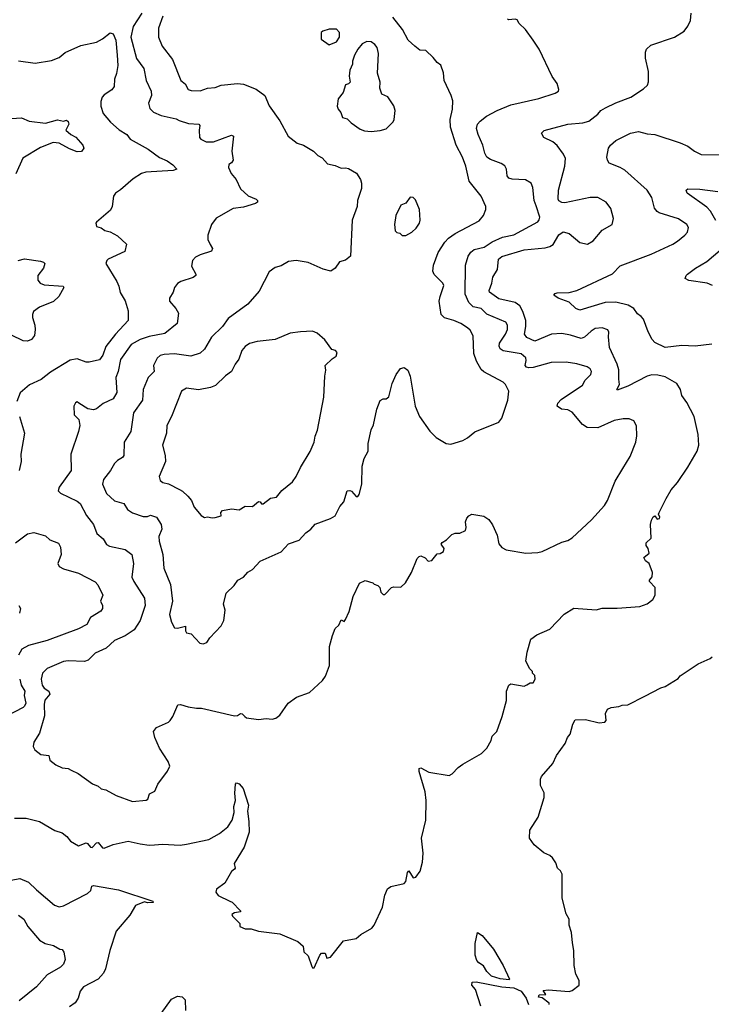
# Model space of a CAD drawing. Extents: x 1863017 to 1989460, y 394564 to 532820.
# Tile 148 of 213: x 1928693 to 1933301, y 475127 to 481691. Entities that reach past the tile are written whole.
import ezdxf

# ---------------------------------------------------------------- set-up
doc = ezdxf.new("R2010")
doc.units = 0

msp = doc.modelspace()

# ---------------------------------------------------------------- linework, layer by layer
at = {"layer": '0CON10XD'}
for points in [[(1929506.3, 481735), (1929449.3, 481645), (1929433.6, 481575), (1929471.9, 481431.9), (1929519.7, 481365), (1929536.4, 481285), (1929568.1, 481215), (1929571.1, 481185), (1929551.4, 481135), (1929559.4, 481099.4), (1929585, 481074.2), (1929635, 481052.5), (1929735, 481030.5), (1929755, 481017.8), (1929817.8, 480997.8), (1929886.2, 480995), (1929894.2, 480985), (1929888.6, 480955), (1929892, 480905), (1929900, 480895), (1929935, 480877.1), (1929984.4, 480875.6), (1930105, 480921.2), (1930117.5, 480915), (1930105.5, 480815), (1930116.4, 480755), (1930105, 480735.8), (1930085.7, 480724.3), (1930084.4, 480705), (1930101.1, 480665), (1930134.3, 480625), (1930163.5, 480563.5), (1930215.5, 480515.5), (1930268.8, 480495), (1930278, 480485), (1930278, 480475), (1930263.3, 480465), (1930185, 480440.9), (1930115, 480431.1), (1930001.4, 480368.6), (1929971.4, 480325), (1929947.5, 480255), (1929947.5, 480225), (1929962.2, 480192.2), (1929976.7, 480165), (1929971.7, 480148.3), (1929895, 480124.2), (1929865, 480107.5), (1929844.2, 480085), (1929838.3, 480048.3), (1929866.7, 479995), (1929866.2, 479985), (1929848.6, 479971.4), (1929766, 479946), (1929745, 479932.5), (1929724.5, 479905.5), (1929715, 479873.3), (1929691.2, 479835), (1929691.2, 479815), (1929734.2, 479765), (1929750, 479735), (1929742, 479665), (1929661, 479599), (1929555, 479578.9), (1929495, 479559.8), (1929435, 479524.7), (1929364.2, 479425), (1929348.8, 479345), (1929334.1, 479305), (1929339.5, 479205), (1929315, 479164.3), (1929248, 479132), (1929205, 479097.1), (1929185, 479089.2), (1929147, 479097), (1929087.5, 479135), (1929075, 479142.5), (1929065, 479137.5), (1929054.2, 479115), (1929056.1, 479056.1), (1929086.2, 479025), (1929094, 478985), (1929085.8, 478945), (1929032.9, 478795), (1929035.8, 478685), (1928955.8, 478575), (1928950.3, 478550.3), (1928964.5, 478534.5), (1929075, 478482.1), (1929095, 478466.4), (1929138.8, 478385), (1929185.5, 478325), (1929207.1, 478265), (1929249.2, 478229.2), (1929272.2, 478192.2), (1929292.1, 478182.1), (1929395, 478158.1), (1929440.8, 478125), (1929451.5, 478065), (1929440.9, 477975), (1929453.1, 477945), (1929524.5, 477834.5), (1929528.5, 477785), (1929515.5, 477745.5), (1929496, 477685), (1929456.5, 477623.5), (1929395, 477582.7), (1929325, 477551.8), (1929269.9, 477500.1), (1929195, 477468.9), (1929149.7, 477420.3), (1929125, 477412.6), (1929015, 477417.1), (1928985, 477411.8), (1928876.9, 477365), (1928844.7, 477335), (1928836.5, 477295), (1928843.4, 477253.4), (1928855.5, 477235), (1928886.8, 477215), (1928894.6, 477195), (1928860.7, 477155), (1928855.4, 477125), (1928859, 477051), (1928825.6, 476935), (1928786.2, 476875), (1928783.3, 476845), (1928794.1, 476824.1), (1928833.1, 476793.1), (1928886.7, 476785), (1928893.8, 476755), (1928934.3, 476724.3), (1928975, 476702.5), (1929015, 476698.6), (1929035, 476688.6), (1929082.5, 476665), (1929177.1, 476597.1), (1929215, 476580.6), (1929235, 476564.4), (1929267.4, 476557.4), (1929335, 476518), (1929445, 476480), (1929535, 476488), (1929545.8, 476495), (1929558.8, 476531.2), (1929592.3, 476547.7), (1929613.3, 476595), (1929678.3, 476681.7), (1929692.5, 476715), (1929682.5, 476745), (1929624.2, 476835), (1929594.3, 476905), (1929584.3, 476945), (1929605, 476972.5), (1929685, 477008.8), (1929695, 477018.8), (1929714, 477045), (1929745.7, 477124.3), (1929765, 477126.7), (1929815, 477110), (1929870.5, 477100.5), (1929905, 477102), (1930125, 477049.2), (1930145, 477052.5), (1930165, 477065.6), (1930175, 477064.4), (1930192.9, 477045), (1930205, 477036), (1930285, 477026.2), (1930335, 477031.2), (1930375, 477027.5), (1930400, 477035), (1930426.4, 477053.6), (1930482.5, 477135), (1930536.4, 477173.6), (1930623.6, 477206.4), (1930710, 477285), (1930730, 477315), (1930756.2, 477385), (1930757, 477513), (1930776.2, 477585), (1930795, 477632.5), (1930820, 477655), (1930835, 477690), (1930855, 477680), (1930865, 477692.5), (1930888.8, 477745), (1930914.2, 477845), (1930957.5, 477935), (1930995, 477953.3), (1931045, 477937.5), (1931055, 477927.5), (1931079.3, 477919.3), (1931092.5, 477905), (1931100, 477875), (1931115, 477860), (1931125, 477860), (1931170, 477905), (1931185, 477910), (1931231.7, 477908.3), (1931263, 477937), (1931303.6, 478006.4), (1931341.7, 478098.3), (1931355, 478112.5), (1931365, 478117.5), (1931395, 478102.5), (1931415, 478080), (1931440, 478085)], [(1929647.5, 481715), (1929618.6, 481635), (1929617.1, 481575), (1929642.5, 481515), (1929710, 481425), (1929766.2, 481285), (1929795, 481263.8), (1929815, 481225.8), (1929835, 481217.8), (1929895, 481217.1), (1929945, 481233.1), (1929995, 481238.6), (1930035, 481254.2), (1930145, 481264.2), (1930185, 481260.8), (1930267.7, 481227.7), (1930326.2, 481185), (1930355.9, 481115.9), (1930425.5, 481015.5), (1930482, 480915), (1930542.5, 480867.5), (1930585, 480854), (1930651.2, 480815), (1930678.8, 480785), (1930709.4, 480769.4), (1930745, 480728.8), (1930795, 480718.8), (1930835, 480700), (1930865, 480704), (1930885, 480699.2), (1930937, 480667), (1930963.3, 480625), (1930970.7, 480600.7), (1930970, 480565), (1930943.8, 480485), (1930940.8, 480445), (1930907.5, 480355), (1930896.7, 480115), (1930865, 480087.5), (1930823.6, 480076.4), (1930795, 480033.3), (1930766.1, 480013.9), (1930715, 480028), (1930615, 480072), (1930535, 480086), (1930485, 480078.8), (1930435, 480048.8), (1930395, 480038.8), (1930355, 480010), (1930289.7, 479880.3), (1930212, 479795), (1930082, 479698), (1930045, 479644.3), (1929971.4, 479575), (1929924.3, 479495), (1929895, 479467.5), (1929832.4, 479447.6), (1929725, 479462.3), (1929655, 479459.6), (1929628.6, 479451.4), (1929609.4, 479435), (1929585.6, 479385), (1929588.6, 479345), (1929550, 479305), (1929515.6, 479225), (1929510.6, 479155), (1929450.5, 479069.5), (1929432.9, 478945), (1929390, 478875), (1929387.5, 478785), (1929378.3, 478771.7), (1929345, 478752.9), (1929325, 478732.5), (1929298.1, 478685), (1929252.2, 478625), (1929245.7, 478595), (1929271.8, 478531.8), (1929325, 478482.5), (1929385.8, 478465.8), (1929412, 478425), (1929443.7, 478403.7), (1929515, 478379.5), (1929545, 478379.4), (1929565, 478387.1), (1929603.8, 478375), (1929635.6, 478325), (1929640.6, 478295), (1929621.1, 478245), (1929621.9, 478215), (1929646.4, 478126.4), (1929653.1, 478035), (1929697.8, 477925), (1929710.6, 477815), (1929692, 477725), (1929704.2, 477674.2), (1929725, 477637.5), (1929744, 477634), (1929796.7, 477646.7), (1929797, 477617), (1929803.6, 477603.6), (1929836.1, 477596.1), (1929893.9, 477533.9), (1929915, 477530), (1929940.7, 477539.3), (1929960.7, 477569.3), (1930035, 477650), (1930053.3, 477685), (1930062, 477755), (1930051.2, 477795), (1930068.3, 477868.3), (1930121.2, 477918.8), (1930147.5, 477955), (1930185, 477973.8), (1930212.3, 478007.7), (1930243.3, 478025), (1930295, 478081.2), (1930435, 478144.2), (1930485, 478195.8), (1930555, 478220.8), (1930599.1, 478270.9), (1930633.8, 478295), (1930662.6, 478327.4), (1930763.3, 478365), (1930795, 478383.1), (1930825.6, 478445), (1930852.7, 478477.3), (1930875, 478550), (1930893, 478553), (1930905, 478547.5), (1930935, 478512.5), (1930945, 478512.5), (1930953.9, 478526.1), (1930972, 478595), (1930974.2, 478715), (1930988.6, 478765), (1931015.7, 478815), (1931014.2, 478865), (1931034.3, 478955.7), (1931051.2, 478988.8), (1931073.8, 479093.8), (1931095, 479152.5), (1931115, 479162.5), (1931135, 479162.5), (1931153.6, 479176.4), (1931174.2, 479265.8), (1931201.2, 479325), (1931230, 479365), (1931255, 479371.2), (1931278.8, 479355), (1931294.2, 479315), (1931328.6, 479115), (1931358, 479045), (1931425, 478946.7), (1931467.5, 478905), (1931535, 478866.2), (1931565, 478861.2), (1931645, 478886.2), (1931677.3, 478902.7), (1931726.4, 478943.6), (1931885, 479007.5), (1931905.9, 479034.1), (1931945.7, 479155), (1931952, 479215), (1931929.3, 479259.3), (1931914.4, 479274.4), (1931785, 479343.8), (1931768.9, 479358.9), (1931736.2, 479415), (1931718.5, 479465), (1931713.6, 479583.6), (1931695, 479620), (1931677.6, 479637.6), (1931632, 479665), (1931585.9, 479685.9), (1931523.2, 479703.2), (1931501.1, 479725), (1931489.1, 479815), (1931493.8, 479846.2), (1931518.7, 479918.7), (1931512.5, 479935), (1931455, 479992), (1931445.6, 480015), (1931450, 480055), (1931480.6, 480139.4), (1931525, 480208.6), (1931550, 480235), (1931594.1, 480265.9), (1931755, 480350), (1931784, 480385), (1931798, 480425), (1931798, 480445), (1931767.1, 480515), (1931688.9, 480615), (1931665.4, 480715), (1931644.5, 480775), (1931600.9, 480855), (1931562.9, 480975), (1931560.8, 481025), (1931577.3, 481095), (1931578.9, 481148.9), (1931568.1, 481185), (1931521.2, 481285), (1931515.9, 481335.9), (1931498.3, 481388.3), (1931474.2, 481404.2), (1931448.3, 481438.3), (1931400, 481485), (1931358.3, 481488.3), (1931325, 481513.3), (1931282.5, 481555), (1931244.6, 481624.6), (1931178.3, 481708.3)], [(1932362.5, 479587.5), (1932305, 479598.7), (1932236.7, 479593.3), (1932125, 479548.5), (1932072.3, 479572.3), (1932057.8, 479595), (1932066.2, 479645), (1932065.3, 479685), (1932046.6, 479745), (1932025, 479782.5), (1931995, 479804.6), (1931885, 479830), (1931824.2, 479875), (1931820.6, 479885), (1931839.5, 479935), (1931845.5, 479975), (1931876.9, 480025), (1931883.1, 480095), (1931905, 480113.1), (1932055, 480157.3), (1932195, 480168.9), (1932225, 480178.1), (1932248.3, 480191.7), (1932285, 480256), (1932315, 480276), (1932355, 480266), (1932425, 480206), (1932477.5, 480195), (1932515, 480217.1), (1932575, 480287.5), (1932640, 480325), (1932649.2, 480365), (1932632.1, 480432.1), (1932601.2, 480475), (1932545, 480504.4), (1932495, 480505.7), (1932325, 480470), (1932305, 480471.4), (1932285, 480483.8), (1932280, 480495), (1932284.2, 480554.2), (1932326, 480714), (1932329.1, 480765), (1932316.5, 480795), (1932275, 480851.4), (1932245, 480875.7), (1932185.7, 480905.7), (1932170, 480935), (1932188.7, 480951.3), (1932345, 480993.5), (1932445, 481002.2), (1932485, 481013.1), (1932545, 481061.9), (1932564.3, 481085), (1932596.8, 481103.2), (1932665, 481137.3), (1932765.4, 481174.6), (1932850.3, 481229.7), (1932876.7, 481255), (1932883.6, 481276.4), (1932883.8, 481345), (1932862.5, 481435), (1932862.5, 481475), (1932870, 481495), (1932899.3, 481520.7), (1933055.9, 481574.1), (1933120, 481615), (1933145, 481646.7), (1933162, 481685), (1933167.5, 481735)], [(1931440, 478085), (1931475, 478130), (1931495, 478132.5), (1931517.5, 478145), (1931522.5, 478165), (1931502.5, 478195), (1931507.5, 478205), (1931537.3, 478222.7), (1931571.7, 478258.3), (1931595, 478266.7), (1931625, 478266.7), (1931662.5, 478285), (1931668.8, 478305), (1931663.6, 478343.6), (1931672.3, 478367.7), (1931685, 478383.3), (1931705, 478393.3), (1931785, 478380), (1931819.3, 478359.3), (1931843.6, 478323.6), (1931873.6, 478253.6), (1931886.4, 478196.4), (1931905, 478172.5), (1931935, 478156.2), (1932065, 478134.3), (1932145, 478138), (1932175, 478145.8), (1932305, 478207.1), (1932345, 478218.6), (1932375, 478235.8), (1932503.6, 478356.4), (1932588.9, 478451.1), (1932610, 478485), (1932660, 478615), (1932711.5, 478698.5), (1932761.3, 478778.7), (1932798.6, 478875), (1932805.9, 478915.9), (1932802.3, 478982.3), (1932785, 479016.7), (1932755, 479030), (1932715, 479030), (1932655, 479018.2), (1932545, 478970.7), (1932475, 478972.5), (1932442.2, 478992.2), (1932375, 479075.4), (1932345, 479088.8), (1932303.3, 479093.3), (1932274.3, 479115), (1932279.2, 479135), (1932301.4, 479158.6), (1932442.5, 479255), (1932461.7, 479288.3), (1932499.2, 479325), (1932502.5, 479345), (1932494.2, 479364.2), (1932475, 479375.8), (1932405, 479397.1), (1932335, 479407.1), (1932235, 479405.6), (1932115, 479372.1), (1932085, 479370.8), (1932069.4, 479375), (1932060.4, 479385), (1932068, 479418), (1932065, 479435.6), (1932034.2, 479464.2), (1931915, 479483.8), (1931895, 479496), (1931887.7, 479515), (1931889.5, 479535), (1931930.4, 479595), (1931943.8, 479625), (1931942.9, 479655), (1931932.9, 479675), (1931805, 479728.4), (1931768.8, 479765), (1931715, 479776.3), (1931685, 479804.4), (1931661.2, 479861.2), (1931663.8, 480055), (1931680.9, 480115), (1931699.2, 480140.8), (1931721.5, 480158.5), (1931788.1, 480175), (1931840.3, 480209.7), (1931909.8, 480240.2), (1931985, 480256.6), (1932145, 480343.2), (1932155, 480355.8), (1932158.6, 480375), (1932135, 480449.1), (1932122.2, 480485), (1932112, 480572), (1932100.9, 480600.9), (1932063.7, 480623.7), (1931975, 480626.7), (1931952, 480635), (1931940.7, 480650.7), (1931937.1, 480695), (1931925.4, 480715.4), (1931902.2, 480732.2), (1931829.1, 480759.1), (1931805.3, 480775.3), (1931791.3, 480801.3), (1931778.2, 480855), (1931747.3, 480925), (1931737.5, 480965), (1931744.3, 480995), (1931762, 481015), (1931803.3, 481046.7), (1931874.7, 481085.3), (1931965, 481123.5), (1932152.5, 481165), (1932260, 481200), (1932283.3, 481215), (1932285.9, 481225.9), (1932274, 481265), (1932242.1, 481312.1), (1932155, 481493.3), (1932115, 481553.3), (1932063.8, 481625), (1932021.2, 481665), (1932008.7, 481688.7), (1931995, 481694.3), (1931950, 481690), (1931943.8, 481695)], [(1928685, 481417.1), (1928795, 481400.6), (1928905, 481418.1), (1928955, 481438.9), (1928995, 481472.9), (1929101.3, 481518.7), (1929205, 481540.8), (1929245, 481562.5), (1929295, 481603.8), (1929315.8, 481595.8), (1929332.9, 481555), (1929342, 481455), (1929347.9, 481385), (1929338.5, 481331.5), (1929324.2, 481294.2), (1929322.5, 481245), (1929307.4, 481222.6), (1929255, 481190), (1929242.9, 481175), (1929232.9, 481145), (1929232.5, 481115), (1929250, 481065), (1929297, 481007), (1929356, 480956), (1929405.8, 480925), (1929430, 480895), (1929548.6, 480828.6), (1929625, 480772), (1929675, 480750), (1929713.4, 480723.4), (1929740, 480695), (1929715.7, 480684.3), (1929534.3, 480674.3), (1929503.8, 480665), (1929449.3, 480630.7), (1929364.1, 480555.9), (1929331.2, 480535), (1929318.8, 480515), (1929310, 480445), (1929298.3, 480421.7), (1929205, 480340), (1929200, 480335), (1929205, 480312.5), (1929235, 480302.5), (1929260, 480285), (1929295, 480276.7), (1929345, 480248.8), (1929403.8, 480193.8), (1929393.3, 480145), (1929282.5, 480095), (1929272.5, 480085), (1929266.7, 480065), (1929339.2, 479945), (1929352.9, 479915), (1929361.3, 479871.3), (1929395, 479816.7), (1929415, 479750), (1929416.2, 479685), (1929331.4, 479595), (1929267.4, 479512.6), (1929247.5, 479455), (1929225, 479424.2), (1929155, 479406.9), (1929135, 479408.1), (1929075, 479428.9), (1929028.1, 479421.9), (1928898.8, 479341.2), (1928835, 479293.1), (1928757.5, 479257.5), (1928695, 479203.8), (1928674.2, 479145)], [(1930755, 481523.8), (1930805, 481543.8), (1930823.8, 481575), (1930823.8, 481605), (1930805, 481628), (1930755, 481628.5), (1930712.5, 481615), (1930701.2, 481605), (1930701.7, 481561.7), (1930755, 481523.8)], [(1931035, 480945.7), (1931095, 480952.9), (1931135, 480962.9), (1931180.7, 481009.3), (1931189.2, 481025), (1931194, 481085), (1931185, 481116.7), (1931145, 481176.2), (1931106.7, 481195), (1931092, 481235), (1931094.4, 481275), (1931078.1, 481335), (1931084.2, 481465), (1931075.8, 481505), (1931060, 481525), (1931035, 481542), (1931005, 481545.8), (1930975, 481528.8), (1930946.2, 481495), (1930923.8, 481455), (1930910, 481415), (1930910, 481395), (1930892, 481355), (1930888, 481315), (1930895.7, 481275), (1930885, 481262.5), (1930863.3, 481256.7), (1930848.6, 481205), (1930815, 481162.5), (1930808.1, 481115), (1930814, 481095), (1930833, 481073), (1930845, 481038.8), (1930875, 481030), (1930902.4, 481002.4), (1930961.7, 480961.7), (1930990.3, 480950.3), (1931035, 480945.7)], [(1928605, 481030.8), (1928705, 481037.5), (1928755, 481013.1), (1928865, 481000.8), (1928945, 481023.8), (1928985, 481013.3), (1929005, 481020), (1929015, 481012.5), (1929020, 480995), (1929000, 480955), (1929033.8, 480925), (1929067, 480907), (1929112.5, 480855), (1929120, 480835), (1929105, 480812.5), (1929075, 480810.8), (1929025, 480829.4), (1928955, 480868.5), (1928915, 480872.5), (1928831.1, 480838.9), (1928713.3, 480766.7), (1928667, 480663)], [(1932907.7, 479557.7), (1932879.7, 479609.7), (1932850, 479695), (1932835, 479712.9), (1932809.2, 479729.2), (1932785, 479764.4), (1932747.9, 479787.9), (1932665, 479806.8), (1932595, 479805.4), (1932424.6, 479754.6), (1932398, 479765), (1932355, 479807.1), (1932280, 479835), (1932252.5, 479855), (1932260, 479865), (1932275, 479868.8), (1932355, 479872), (1932405, 479886), (1932642.4, 479997.6), (1932695, 480050), (1932901.7, 480128.3), (1933046.2, 480195), (1933075.4, 480214.6), (1933126.2, 480253.8), (1933142.5, 480275), (1933149.2, 480305), (1933139.2, 480325), (1933083.1, 480363.1), (1932955, 480402.9), (1932941.7, 480411.7), (1932921.9, 480435), (1932905.4, 480505.4), (1932874.3, 480555), (1932725, 480686.5), (1932695, 480705.6), (1932620, 480735), (1932608.8, 480755), (1932606.2, 480775), (1932616.7, 480835), (1932628.8, 480855), (1932665.6, 480884.4), (1932763.3, 480935), (1932815.7, 480945.7), (1932875, 480930), (1932925, 480925.7), (1933095, 480870.8), (1933145, 480848), (1933190, 480815), (1933235, 480792.9), (1933355, 480790.6)], [(1933332.3, 480352.3), (1933295.2, 480415.2), (1933271.2, 480441.2), (1933141.2, 480535), (1933133.8, 480555), (1933145, 480563.3), (1933225, 480560), (1933345, 480544.4)], [(1931265, 480251.4), (1931305, 480274.3), (1931335, 480301.2), (1931358, 480335), (1931362, 480355), (1931358, 480425), (1931330.7, 480490.7), (1931315, 480506.2), (1931295, 480506.7), (1931265, 480467.5), (1931233.3, 480455), (1931198.6, 480385), (1931190, 480325), (1931193.9, 480283.9), (1931205, 480272.5), (1931225, 480267.5), (1931241.4, 480251.4), (1931265, 480251.4)], [(1933309.8, 479919.8), (1933275, 479933.6), (1933152.4, 479952.4), (1933127.5, 479965), (1933133.3, 479985), (1933143.3, 479995), (1933196.2, 480035), (1933271.1, 480078.9), (1933361.4, 480155)], [(1928683.3, 480085), (1928725, 480097.1), (1928831.2, 480081.2), (1928852.5, 480075), (1928860, 480065), (1928850.8, 480035), (1928813.1, 479985), (1928813.2, 479953.2), (1928828.8, 479935), (1928855, 479922.9), (1928982.5, 479915), (1928986.2, 479905), (1928953.1, 479845), (1928918.5, 479811.5), (1928824, 479775), (1928785.7, 479745), (1928777.1, 479725), (1928777.1, 479705), (1928794, 479655), (1928796.2, 479625), (1928791.2, 479585), (1928772.3, 479557.7), (1928745, 479547.5), (1928715, 479550.6), (1928637.9, 479587.9)], [(1928658.3, 476368.3), (1928735, 476368), (1928825, 476345.8), (1928927.5, 476285), (1928975, 476270), (1929007.5, 476245), (1929032.5, 476215), (1929085, 476182.5), (1929135, 476203.3), (1929145, 476200), (1929164.2, 476174.2), (1929175, 476172.5), (1929205, 476204.4), (1929215, 476206.4), (1929245, 476169.2), (1929255, 476168.6), (1929315, 476191.8), (1929415, 476215.6), (1929495, 476195.7), (1929555, 476188.2), (1929590.2, 476190.2), (1929645, 476195.3), (1929762.4, 476187.6), (1929805, 476193.8), (1929953.9, 476226.1), (1930023.9, 476266.1), (1930079.2, 476310.8), (1930109.5, 476355), (1930121.5, 476405), (1930120.8, 476445), (1930130, 476485), (1930125.8, 476535), (1930132, 476595), (1930137, 476603), (1930155, 476596), (1930182, 476565), (1930217.1, 476455), (1930211.1, 476415), (1930220.6, 476345), (1930221.9, 476275), (1930188.6, 476175), (1930122.9, 476065), (1930128.8, 476035), (1930125, 476027.5), (1930105, 476013.3), (1930060, 475935), (1930003.3, 475895), (1929998.8, 475875), (1930015, 475852.2), (1930092.5, 475815), (1930107.8, 475807.8), (1930165, 475750), (1930165, 475742.5), (1930125, 475736.2), (1930107.5, 475725), (1930110, 475715), (1930160, 475665), (1930160, 475645), (1930195, 475630), (1930235, 475630), (1930285, 475613.8), (1930426.6, 475596.6), (1930545.7, 475545.7), (1930582.5, 475515), (1930586.7, 475476.7), (1930615, 475450), (1930639.3, 475379.3), (1930645, 475370), (1930655, 475370), (1930692.5, 475455), (1930705, 475468.8), (1930727.5, 475467.5), (1930740, 475435), (1930765, 475441.2), (1930849.5, 475550.5), (1930935, 475566), (1930965, 475592), (1931040, 475635), (1931055.8, 475655), (1931110, 475775), (1931126.2, 475855), (1931143.9, 475896.1), (1931165, 475912.5), (1931255, 475933.3), (1931265.6, 475945), (1931276.7, 476005), (1931285, 476016.7), (1931315, 475971.2), (1931332.5, 475975), (1931361.2, 476015), (1931378, 476075), (1931381.2, 476135), (1931370, 476235), (1931400, 476355), (1931400.6, 476485), (1931394.4, 476544.4), (1931355, 476680), (1931355, 476700), (1931365, 476702.5), (1931420, 476675), (1931555, 476652.5), (1931575, 476662.5), (1931615, 476706.7), (1931645, 476728.8), (1931770.5, 476799.5), (1931806.2, 476835), (1931834, 476885), (1931841.2, 476915), (1931872, 476945), (1931907.5, 477045), (1931937, 477153), (1931936.4, 477213.6), (1931952.5, 477255), (1931965, 477262.5), (1932055, 477247.5), (1932073.3, 477256.7), (1932095, 477270), (1932115, 477270), (1932127.5, 477295), (1932125, 477320), (1932110, 477335), (1932110, 477345), (1932093, 477363), (1932066.7, 477415), (1932073.8, 477475), (1932099.3, 477560.7), (1932139.3, 477590.7), (1932225, 477627.5), (1932321.7, 477728.3), (1932385, 477766.7), (1932535, 477756.7), (1932575, 477766.7), (1932675, 477767.5), (1932825, 477780), (1932875, 477797.5), (1932912.5, 477825), (1932926.7, 477855), (1932926.7, 477905), (1932890, 477945), (1932890, 477955), (1932907.5, 477977.5), (1932910, 478005), (1932886.7, 478065), (1932864.1, 478084.1), (1932852.5, 478105), (1932887.5, 478135), (1932880, 478165), (1932866.7, 478185), (1932867, 478203), (1932900, 478235), (1932896.7, 478325), (1932902.5, 478355), (1932915, 478376.7), (1932925, 478382.5), (1932941.7, 478361.7), (1932956.7, 478365), (1932958.8, 478375), (1932950, 478395), (1932953.3, 478405), (1933001.7, 478498.3), (1933035, 478556.2), (1933076, 478605), (1933145, 478708.8), (1933208, 478815), (1933217.5, 478855), (1933214.2, 478925), (1933187.5, 479045), (1933138.3, 479138.3), (1933105.8, 479185), (1933095.7, 479225), (1933072.5, 479265), (1932995, 479310), (1932945, 479322.1), (1932905, 479322.9), (1932874, 479315), (1932745, 479246.9), (1932675, 479220), (1932672.5, 479225), (1932690.5, 479259.5), (1932684.4, 479295), (1932686, 479356), (1932674.1, 479395), (1932623.5, 479505), (1932615.8, 479575.8), (1932618.6, 479608.6), (1932613.1, 479623.1), (1932575, 479636.5), (1932527.8, 479632.2), (1932500, 479615), (1932456, 479574), (1932435, 479564.5), (1932362.5, 479587.5)], [(1929975, 478370), (1929995, 478372.5), (1930035, 478382.5), (1930033.3, 478405), (1930045, 478418.8), (1930105, 478430), (1930155, 478423.3), (1930195, 478448.8), (1930245, 478446.2), (1930285, 478478), (1930295, 478476.7), (1930305, 478463.8), (1930315, 478464), (1930365, 478502), (1930405, 478506.7), (1930438.8, 478551.2), (1930510.5, 478609.5), (1930536.2, 478645), (1930563.3, 478705), (1930627.9, 478812.1), (1930654.2, 478875), (1930660.8, 478915), (1930677.1, 478955), (1930718.6, 479175), (1930726, 479315), (1930733.8, 479355), (1930728.8, 479385), (1930775, 479430.8), (1930801.7, 479448.3), (1930808.3, 479471.7), (1930797.5, 479485), (1930772.3, 479492.3), (1930726.8, 479556.8), (1930675, 479602), (1930643.9, 479613.9), (1930565, 479610.8), (1930495, 479602), (1930395, 479558.6), (1930275, 479544.5), (1930225, 479532.2), (1930195, 479511.4), (1930172.9, 479485), (1930153, 479427), (1930128.8, 479395), (1930104.3, 479345.7), (1930065, 479317.5), (1929997.2, 479252.8), (1929965, 479239.4), (1929885, 479222.9), (1929805, 479234), (1929772, 479215), (1929704.2, 479045), (1929674.2, 478985), (1929670.6, 478935), (1929643.5, 478855), (1929661.2, 478785), (1929663.5, 478745), (1929622, 478645), (1929629.5, 478619.5), (1929647.5, 478605), (1929685, 478596.2), (1929757.9, 478557.9), (1929777.9, 478547.9), (1929813.8, 478515), (1929838.8, 478485), (1929855, 478440), (1929902.5, 478385), (1929925, 478372.5), (1929945, 478376.7), (1929975, 478370)], [(1933305, 479528.5), (1933195, 479514.6), (1933105, 479519.5), (1932995, 479506.2), (1932925, 479538.8), (1932907.7, 479557.7)], [(1928691.9, 479045), (1928724.2, 478935), (1928700, 478795), (1928702, 478745), (1928688.8, 478685)], [(1928665, 478204.2), (1928745, 478262.2), (1928787, 478273), (1928865, 478249.2), (1928894.3, 478224.3), (1928950.8, 478200.8), (1928965.8, 478175), (1928968.6, 478125), (1928945.9, 478065.9), (1928955, 478046.2), (1928985, 478029.4), (1929085, 478001.9), (1929195, 477944.2), (1929212.7, 477922.7), (1929246, 477855), (1929232, 477815), (1929244.2, 477785), (1929244, 477765), (1929233, 477747), (1929164.5, 477705.5), (1929140, 477660), (1929085, 477630), (1928875, 477552.5), (1928751.7, 477518.3), (1928706.2, 477495), (1928685.9, 477454.1)], [(1928687.5, 477785), (1928697.5, 477765), (1928692.5, 477735)], [(1932220, 475125), (1932220, 475135), (1932175, 475170), (1932150, 475175), (1932155, 475190), (1932198.3, 475191.7), (1932181.7, 475218.3), (1932215, 475223.3), (1932355, 475213.3), (1932375, 475220), (1932420, 475255), (1932420, 475285), (1932398.3, 475328.3), (1932387.5, 475385), (1932386.2, 475485), (1932376.4, 475536.4), (1932368.8, 475605), (1932353.8, 475655), (1932353.3, 475695), (1932335, 475730), (1932306.7, 475835), (1932307.5, 475995), (1932296.4, 476016.4), (1932277.5, 476035), (1932265, 476070), (1932243, 476103), (1932225, 476120), (1932185, 476137.5), (1932120.7, 476190.7), (1932090, 476235), (1932093, 476287), (1932147.5, 476375), (1932187.5, 476505), (1932187, 476537), (1932162.5, 476585), (1932163, 476627), (1932170, 476645), (1932245, 476732.5), (1932270, 476785), (1932327.5, 476865), (1932343.8, 476905), (1932361.7, 476928.3), (1932378.8, 476995), (1932395, 477022.5), (1932463.9, 477026.1), (1932555, 477003.8), (1932591.7, 477008.3), (1932601.7, 477018.3), (1932597.5, 477065), (1932610, 477095), (1932635, 477106.7), (1932685, 477112.5), (1932708.3, 477121.7), (1932745, 477122.5), (1932859.3, 477180.7), (1932965, 477236.7), (1932995, 477246.7), (1933080.7, 477299.3), (1933095, 477316.7), (1933215, 477396.7), (1933295, 477432.5), (1933306.4, 477443.6)], [(1928692.9, 477295), (1928701.9, 477255), (1928728.1, 477215), (1928723.1, 477185), (1928733.1, 477135), (1928725.6, 477115), (1928715, 477105.7), (1928600.8, 477045)], [(1928635.9, 475954.1), (1928693.6, 475966.4), (1928752.2, 475942.2), (1928805, 475889.2), (1928925, 475788.6), (1928955, 475776.9), (1928985, 475782.5), (1929145, 475865.4), (1929166.5, 475885), (1929172.5, 475915), (1929185, 475920), (1929350.5, 475890.5), (1929580, 475815), (1929582.5, 475805), (1929545, 475802.7), (1929525, 475809.4), (1929463.5, 475786.5), (1929427.6, 475722.4), (1929335.6, 475615), (1929292.5, 475485), (1929265.4, 475364.6), (1929250.8, 475335), (1929216.1, 475293.9), (1929117.2, 475242.8), (1929095.8, 475215), (1929083, 475167), (1929062.1, 475137.9), (1929025, 475110.8)], [(1928685, 475721.4), (1928720, 475695), (1928746.2, 475645), (1928825.4, 475555.4), (1928862.2, 475532.2), (1928918.8, 475518.8), (1928960, 475495), (1928975, 475492.5), (1928987.5, 475475), (1928996, 475425), (1928985.8, 475395), (1928965, 475374.4), (1928876.4, 475323.6), (1928805, 475244.3), (1928689.3, 475150.7)], [(1931955, 475290), (1931895, 475296), (1931836, 475315), (1931805.9, 475345.9), (1931784.4, 475384.4), (1931753.2, 475403.2), (1931739.1, 475419.1), (1931727.8, 475455), (1931727, 475533), (1931744, 475606), (1931775, 475586.2), (1931849.2, 475495), (1931915.5, 475385.5), (1931957.5, 475295), (1931955, 475290)], [(1931766.5, 475115), (1931729.6, 475225), (1931706.7, 475255), (1931708.8, 475275), (1931735, 475277.3), (1931905, 475244.4), (1931986, 475236), (1932033.9, 475213.9), (1932068.3, 475168.3), (1932083.3, 475125)], [(1929606.5, 475025), (1929705, 475160.8), (1929745, 475181.2), (1929775, 475176.7), (1929795, 475157.5), (1929796.8, 475086.8)]]:
    msp.add_lwpolyline(points, dxfattribs=at)

doc.saveas('drawing.dxf')
